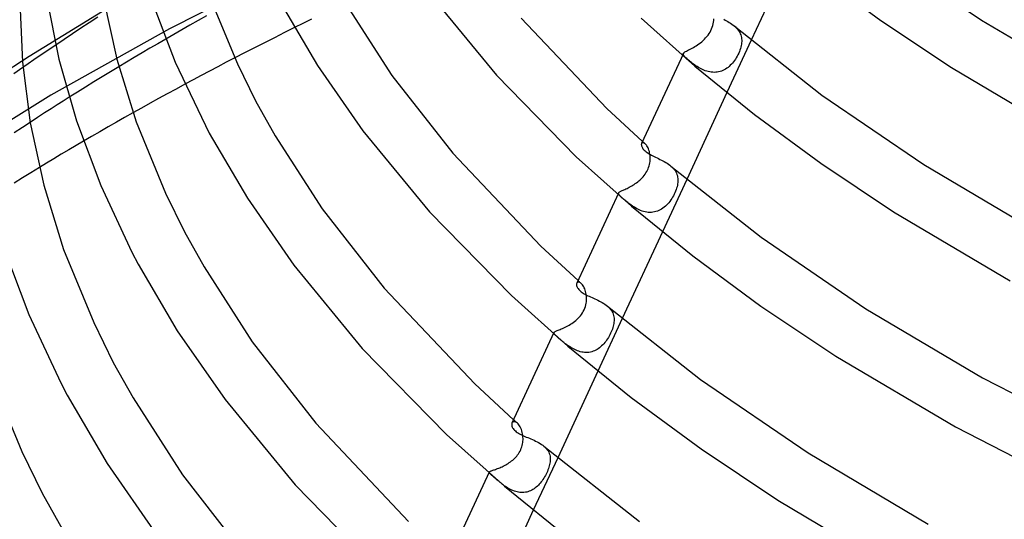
# Model space of a CAD drawing. Header units: millimetres. Extents: x -273 to 273, y -156 to 255.
# Tile 15 of 98: x -207 to -137, y 60 to 96. Entities that reach past the tile are written whole.
import ezdxf

# ---------------------------------------------------------------- set-up
doc = ezdxf.new("R2010")
doc.units = ezdxf.units.MM
doc.layers.add('HIDDEN', color=7, linetype='Continuous')
doc.layers.add('THICK', color=7, linetype='Continuous')

msp = doc.modelspace()

# ---------------------------------------------------------------- linework, layer by layer
at = {"layer": 'HIDDEN'}
for p, q in [((-187.462, 99.719), (-196.572, 95.083)), ((-200.745, 96.704), (-206.601, 93.122)), ((-201.7, 95.906), (-202.299, 95.517)), ((-194.526, 95.669), (-195.115, 95.337)), ((-193.931, 96.002), (-194.526, 95.669)), ((-186.452, 95.762), (-187.055, 95.466)), ((-157.779, 95.447), (-157.757, 95.566)), ((-157.757, 95.566), (-157.743, 95.684)), ((-157.743, 95.684), (-157.736, 95.799)), ((-196.572, 95.083), (-205.036, 90.346)), ((-202.899, 95.124), (-203.5, 94.728)), ((-202.299, 95.517), (-202.899, 95.124)), ((-195.699, 95.006), (-196.276, 94.676)), ((-195.115, 95.337), (-195.699, 95.006)), ((-187.055, 95.466), (-187.656, 95.169)), ((-158.077, 94.741), (-158.008, 94.853)), ((-158.008, 94.853), (-157.947, 94.967)), ((-157.947, 94.967), (-157.893, 95.084)), ((-157.893, 95.084), (-157.847, 95.204)), ((-157.847, 95.204), (-157.809, 95.326)), ((-157.809, 95.326), (-157.779, 95.447)), ((-156.273, 95.287), (-156.194, 95.217)), ((-156.194, 95.217), (-156.12, 95.143)), ((-156.12, 95.143), (-156.052, 95.067)), ((-156.052, 95.067), (-155.99, 94.988)), ((-155.99, 94.988), (-155.935, 94.906)), ((-155.935, 94.906), (-155.887, 94.823)), ((-204.099, 94.329), (-204.698, 93.927)), ((-203.5, 94.728), (-204.099, 94.329)), ((-196.276, 94.676), (-196.849, 94.347)), ((-158.699, 94.088), (-158.601, 94.166)), ((-158.601, 94.166), (-158.505, 94.249)), ((-158.505, 94.249), (-158.411, 94.337)), ((-158.411, 94.337), (-158.321, 94.431)), ((-158.321, 94.431), (-158.234, 94.529)), ((-158.234, 94.529), (-158.152, 94.633)), ((-158.152, 94.633), (-158.077, 94.741)), ((-155.063, 94.278), (-156.8, 90.535)), ((-155.887, 94.823), (-155.847, 94.738)), ((-155.847, 94.738), (-155.813, 94.65)), ((-155.813, 94.65), (-155.786, 94.56)), ((-155.786, 94.56), (-155.766, 94.469)), ((-155.766, 94.469), (-155.753, 94.377)), ((-155.753, 94.377), (-155.746, 94.283)), ((-155.746, 94.187), (-155.752, 94.09)), ((-155.746, 94.283), (-155.746, 94.187)), ((-159.799, 93.439), (-159.748, 93.47)), ((-159.748, 93.47), (-159.69, 93.502)), ((-159.69, 93.502), (-159.623, 93.538)), ((-159.623, 93.538), (-159.549, 93.576)), ((-159.549, 93.576), (-159.468, 93.617)), ((-159.468, 93.617), (-159.382, 93.662)), ((-159.382, 93.662), (-159.291, 93.71)), ((-159.291, 93.71), (-159.196, 93.763)), ((-159.196, 93.763), (-159.098, 93.82)), ((-159.098, 93.82), (-158.999, 93.88)), ((-158.999, 93.88), (-158.899, 93.945)), ((-158.899, 93.945), (-158.799, 94.014)), ((-158.799, 94.014), (-158.699, 94.088)), ((-155.912, 93.462), (-155.96, 93.35)), ((-155.87, 93.572), (-155.912, 93.462)), ((-155.834, 93.68), (-155.87, 93.572)), ((-155.805, 93.786), (-155.834, 93.68)), ((-155.781, 93.89), (-155.805, 93.786)), ((-155.764, 93.991), (-155.781, 93.89)), ((-155.752, 94.09), (-155.764, 93.991)), ((-206.601, 93.122), (-212.492, 89.234)), ((-191.92, 93.009), (-192.522, 92.696)), ((-159.922, 93.295), (-159.914, 93.326)), ((-159.92, 93.263), (-159.922, 93.295)), ((-159.909, 93.229), (-159.92, 93.263)), ((-159.914, 93.326), (-159.898, 93.354)), ((-159.89, 93.192), (-159.909, 93.229)), ((-159.898, 93.354), (-159.874, 93.381)), ((-159.862, 93.153), (-159.89, 93.192)), ((-159.874, 93.381), (-159.841, 93.41)), ((-159.825, 93.11), (-159.862, 93.153)), ((-159.841, 93.41), (-159.799, 93.439)), ((-159.781, 93.064), (-159.825, 93.11)), ((-159.73, 93.015), (-159.781, 93.064)), ((-159.672, 92.961), (-159.73, 93.015)), ((-159.607, 92.904), (-159.672, 92.961)), ((-159.546, 92.852), (-159.607, 92.904)), ((-159.481, 92.798), (-159.546, 92.852)), ((-159.411, 92.742), (-159.481, 92.798)), ((-159.338, 92.684), (-159.411, 92.742)), ((-156.262, 92.828), (-156.332, 92.735)), ((-156.195, 92.925), (-156.262, 92.828)), ((-156.131, 93.026), (-156.195, 92.925)), ((-156.07, 93.13), (-156.131, 93.026)), ((-156.013, 93.238), (-156.07, 93.13)), ((-155.96, 93.35), (-156.013, 93.238)), ((-207.034, 92.331), (-207.676, 91.883)), ((-200.193, 92.377), (-200.79, 92.017)), ((-193.715, 92.07), (-194.306, 91.757)), ((-193.12, 92.383), (-193.715, 92.07)), ((-192.522, 92.696), (-193.12, 92.383)), ((-159.261, 92.624), (-159.338, 92.684)), ((-159.181, 92.565), (-159.261, 92.624)), ((-159.098, 92.506), (-159.181, 92.565)), ((-159.012, 92.448), (-159.098, 92.506)), ((-158.924, 92.391), (-159.012, 92.448)), ((-158.834, 92.335), (-158.924, 92.391)), ((-158.741, 92.282), (-158.834, 92.335)), ((-158.646, 92.232), (-158.741, 92.282)), ((-158.549, 92.184), (-158.646, 92.232)), ((-158.45, 92.141), (-158.549, 92.184)), ((-158.348, 92.101), (-158.45, 92.141)), ((-158.245, 92.066), (-158.348, 92.101)), ((-158.14, 92.037), (-158.245, 92.066)), ((-158.033, 92.013), (-158.14, 92.037)), ((-157.29, 92.041), (-157.393, 92.015)), ((-157.189, 92.074), (-157.29, 92.041)), ((-157.091, 92.114), (-157.189, 92.074)), ((-156.996, 92.161), (-157.091, 92.114)), ((-156.903, 92.214), (-156.996, 92.161)), ((-156.813, 92.272), (-156.903, 92.214)), ((-156.725, 92.337), (-156.813, 92.272)), ((-156.641, 92.407), (-156.725, 92.337)), ((-156.559, 92.482), (-156.641, 92.407)), ((-156.48, 92.562), (-156.559, 92.482)), ((-156.405, 92.646), (-156.48, 92.562)), ((-156.332, 92.735), (-156.405, 92.646)), ((-201.384, 91.656), (-201.975, 91.294)), ((-200.79, 92.017), (-201.384, 91.656)), ((-194.892, 91.445), (-195.474, 91.133)), ((-194.306, 91.757), (-194.892, 91.445)), ((-157.925, 91.996), (-158.033, 92.013)), ((-157.818, 91.985), (-157.925, 91.996)), ((-157.711, 91.982), (-157.818, 91.985)), ((-157.604, 91.985), (-157.711, 91.982)), ((-157.498, 91.997), (-157.604, 91.985)), ((-157.393, 92.015), (-157.498, 91.997)), ((-202.564, 90.931), (-203.15, 90.567)), ((-201.975, 91.294), (-202.564, 90.931)), ((-205.036, 90.346), (-213.038, 85.413)), ((-203.15, 90.567), (-203.733, 90.202)), ((-199.777, 88.759), (-200.369, 88.423)), ((-199.183, 89.094), (-199.777, 88.759)), ((-207.076, 88.043), (-207.657, 87.657)), ((-206.517, 88.413), (-207.076, 88.043)), ((-200.958, 88.087), (-201.545, 87.749)), ((-200.369, 88.423), (-200.958, 88.087)), ((-202.13, 87.41), (-202.712, 87.071)), ((-201.545, 87.749), (-202.13, 87.41)), ((-162.879, 86.926), (-162.896, 86.899)), ((-162.856, 86.946), (-162.879, 86.926)), ((-162.828, 86.959), (-162.856, 86.946)), ((-162.796, 86.963), (-162.828, 86.959)), ((-162.824, 87.055), (-162.792, 87.026)), ((-162.759, 86.958), (-162.796, 86.963)), ((-162.792, 87.026), (-162.76, 86.998)), ((-162.76, 86.998), (-162.728, 86.969)), ((-162.719, 86.943), (-162.759, 86.958)), ((-162.728, 86.969), (-162.695, 86.94)), ((-162.676, 86.918), (-162.719, 86.943)), ((-162.695, 86.94), (-162.663, 86.912)), ((-162.631, 86.883), (-162.676, 86.918)), ((-162.663, 86.912), (-162.631, 86.883)), ((-162.589, 86.842), (-162.631, 86.883)), ((-162.548, 86.793), (-162.589, 86.842)), ((-162.507, 86.735), (-162.548, 86.793)), ((-162.467, 86.669), (-162.507, 86.735)), ((-162.43, 86.596), (-162.467, 86.669)), ((-162.396, 86.516), (-162.43, 86.596)), ((-162.365, 86.431), (-162.396, 86.516)), ((-162.338, 86.34), (-162.365, 86.431)), ((-162.315, 86.244), (-162.338, 86.34)), ((-162.297, 86.144), (-162.315, 86.244)), ((-162.285, 86.04), (-162.297, 86.144)), ((-162.29, 85.626), (-162.28, 85.73)), ((-162.277, 85.933), (-162.285, 86.04)), ((-162.28, 85.73), (-162.276, 85.833)), ((-162.276, 85.833), (-162.277, 85.933)), ((-205.862, 85.194), (-206.463, 84.827)), ((-162.474, 85.001), (-162.428, 85.103)), ((-162.428, 85.103), (-162.388, 85.205)), ((-162.388, 85.205), (-162.355, 85.31)), ((-162.355, 85.31), (-162.327, 85.415)), ((-162.327, 85.415), (-162.305, 85.521)), ((-162.305, 85.521), (-162.29, 85.626)), ((-160.799, 85.297), (-160.715, 85.221)), ((-160.715, 85.221), (-160.637, 85.142)), ((-160.637, 85.142), (-160.567, 85.06)), ((-160.567, 85.06), (-160.506, 84.976)), ((-207.063, 84.459), (-207.659, 84.09)), ((-206.463, 84.827), (-207.063, 84.459)), ((-163.009, 84.304), (-162.931, 84.378)), ((-162.931, 84.378), (-162.855, 84.455)), ((-162.855, 84.455), (-162.782, 84.536)), ((-162.782, 84.536), (-162.712, 84.622)), ((-162.712, 84.622), (-162.645, 84.711)), ((-162.645, 84.711), (-162.583, 84.805)), ((-162.583, 84.805), (-162.525, 84.902)), ((-162.525, 84.902), (-162.474, 85.001)), ((-159.668, 84.352), (-161.406, 80.608)), ((-160.506, 84.976), (-160.452, 84.889)), ((-160.452, 84.889), (-160.406, 84.8)), ((-160.406, 84.8), (-160.369, 84.708)), ((-160.369, 84.708), (-160.339, 84.614)), ((-160.339, 84.614), (-160.318, 84.518)), ((-160.318, 84.518), (-160.304, 84.42)), ((-160.304, 84.42), (-160.298, 84.321)), ((-160.298, 84.321), (-160.299, 84.219)), ((-164.212, 83.575), (-164.147, 83.604)), ((-164.147, 83.604), (-164.078, 83.636)), ((-164.078, 83.636), (-164.005, 83.67)), ((-164.005, 83.67), (-163.928, 83.707)), ((-163.928, 83.707), (-163.848, 83.746)), ((-163.848, 83.746), (-163.766, 83.789)), ((-163.766, 83.789), (-163.682, 83.834)), ((-163.682, 83.834), (-163.596, 83.882)), ((-163.596, 83.882), (-163.51, 83.934)), ((-163.51, 83.934), (-163.424, 83.988)), ((-163.424, 83.988), (-163.338, 84.045)), ((-163.338, 84.045), (-163.254, 84.105)), ((-163.254, 84.105), (-163.17, 84.168)), ((-163.17, 84.168), (-163.089, 84.235)), ((-163.089, 84.235), (-163.009, 84.304)), ((-160.425, 83.617), (-160.466, 83.509)), ((-160.39, 83.723), (-160.425, 83.617)), ((-160.36, 83.827), (-160.39, 83.723)), ((-160.336, 83.928), (-160.36, 83.827)), ((-160.318, 84.028), (-160.336, 83.928)), ((-160.306, 84.125), (-160.318, 84.028)), ((-160.299, 84.219), (-160.306, 84.125)), ((-164.538, 83.349), (-164.533, 83.371)), ((-164.537, 83.325), (-164.538, 83.349)), ((-164.53, 83.3), (-164.537, 83.325)), ((-164.533, 83.371), (-164.521, 83.392)), ((-164.517, 83.273), (-164.53, 83.3)), ((-164.521, 83.392), (-164.504, 83.413)), ((-164.498, 83.244), (-164.517, 83.273)), ((-164.504, 83.413), (-164.48, 83.433)), ((-164.473, 83.213), (-164.498, 83.244)), ((-164.48, 83.433), (-164.451, 83.454)), ((-164.443, 83.18), (-164.473, 83.213)), ((-164.451, 83.454), (-164.415, 83.476)), ((-164.407, 83.143), (-164.443, 83.18)), ((-164.415, 83.476), (-164.373, 83.498)), ((-164.367, 83.104), (-164.407, 83.143)), ((-164.373, 83.498), (-164.324, 83.522)), ((-164.321, 83.062), (-164.367, 83.104)), ((-164.324, 83.522), (-164.271, 83.548)), ((-164.271, 83.017), (-164.321, 83.062)), ((-164.271, 83.548), (-164.212, 83.575)), ((-164.216, 82.969), (-164.271, 83.017)), ((-164.157, 82.919), (-164.216, 82.969)), ((-164.094, 82.865), (-164.157, 82.919)), ((-160.74, 82.981), (-160.807, 82.88)), ((-160.676, 83.084), (-160.74, 82.981)), ((-160.617, 83.188), (-160.676, 83.084)), ((-160.562, 83.294), (-160.617, 83.188)), ((-160.512, 83.402), (-160.562, 83.294)), ((-160.466, 83.509), (-160.512, 83.402)), ((-164.026, 82.809), (-164.094, 82.865)), ((-163.955, 82.752), (-164.026, 82.809)), ((-163.88, 82.692), (-163.955, 82.752)), ((-163.802, 82.632), (-163.88, 82.692)), ((-163.72, 82.571), (-163.802, 82.632)), ((-163.635, 82.51), (-163.72, 82.571)), ((-163.547, 82.45), (-163.635, 82.51)), ((-163.456, 82.391), (-163.547, 82.45)), ((-163.362, 82.333), (-163.456, 82.391)), ((-163.265, 82.278), (-163.362, 82.333)), ((-163.165, 82.226), (-163.265, 82.278)), ((-163.062, 82.177), (-163.165, 82.226)), ((-161.463, 82.231), (-161.558, 82.175)), ((-161.37, 82.293), (-161.463, 82.231)), ((-161.281, 82.361), (-161.37, 82.293)), ((-161.194, 82.435), (-161.281, 82.361)), ((-161.111, 82.514), (-161.194, 82.435)), ((-161.03, 82.599), (-161.111, 82.514)), ((-160.953, 82.688), (-161.03, 82.599)), ((-160.878, 82.782), (-160.953, 82.688)), ((-160.807, 82.88), (-160.878, 82.782)), ((-162.958, 82.132), (-163.062, 82.177)), ((-162.851, 82.093), (-162.958, 82.132)), ((-162.743, 82.06), (-162.851, 82.093)), ((-162.634, 82.032), (-162.743, 82.06)), ((-162.522, 82.011), (-162.634, 82.032)), ((-162.41, 81.998), (-162.522, 82.011)), ((-162.299, 81.992), (-162.41, 81.998)), ((-162.188, 81.995), (-162.299, 81.992)), ((-162.079, 82.005), (-162.188, 81.995)), ((-161.97, 82.024), (-162.079, 82.005)), ((-161.863, 82.05), (-161.97, 82.024)), ((-161.758, 82.085), (-161.863, 82.05)), ((-161.657, 82.127), (-161.758, 82.085)), ((-161.558, 82.175), (-161.657, 82.127)), ((-167.499, 76.969), (-167.517, 76.939)), ((-167.475, 76.993), (-167.499, 76.969)), ((-167.447, 77.009), (-167.475, 76.993)), ((-167.413, 77.018), (-167.447, 77.009)), ((-167.427, 77.132), (-167.389, 77.098)), ((-167.375, 77.018), (-167.413, 77.018)), ((-167.389, 77.098), (-167.35, 77.063)), ((-167.333, 77.009), (-167.375, 77.018)), ((-167.35, 77.063), (-167.311, 77.029)), ((-167.289, 76.991), (-167.333, 77.009)), ((-167.311, 77.029), (-167.273, 76.995)), ((-167.242, 76.963), (-167.289, 76.991)), ((-167.273, 76.995), (-167.234, 76.96)), ((-167.195, 76.926), (-167.242, 76.963)), ((-167.234, 76.96), (-167.195, 76.926)), ((-167.15, 76.881), (-167.195, 76.926)), ((-167.105, 76.828), (-167.15, 76.881)), ((-167.061, 76.767), (-167.105, 76.828)), ((-167.019, 76.699), (-167.061, 76.767)), ((-166.98, 76.625), (-167.019, 76.699)), ((-166.944, 76.544), (-166.98, 76.625)), ((-166.911, 76.457), (-166.944, 76.544)), ((-166.883, 76.364), (-166.911, 76.457)), ((-166.858, 76.267), (-166.883, 76.364)), ((-166.839, 76.166), (-166.858, 76.267)), ((-166.825, 76.061), (-166.839, 76.166)), ((-166.816, 75.953), (-166.825, 76.061)), ((-166.814, 75.846), (-166.816, 75.953)), ((-166.942, 75.164), (-166.901, 75.282)), ((-166.901, 75.282), (-166.869, 75.398)), ((-166.869, 75.398), (-166.844, 75.513)), ((-166.844, 75.513), (-166.827, 75.626)), ((-166.827, 75.626), (-166.817, 75.737)), ((-166.817, 75.737), (-166.814, 75.846)), ((-165.327, 75.308), (-165.245, 75.234)), ((-165.245, 75.234), (-165.17, 75.157)), ((-167.416, 74.447), (-167.335, 74.533)), ((-167.335, 74.533), (-167.257, 74.625)), ((-167.257, 74.625), (-167.183, 74.722)), ((-167.183, 74.722), (-167.114, 74.824)), ((-167.114, 74.824), (-167.05, 74.933)), ((-167.05, 74.933), (-166.992, 75.047)), ((-166.992, 75.047), (-166.942, 75.164)), ((-165.17, 75.157), (-165.103, 75.078)), ((-165.103, 75.078), (-165.044, 74.996)), ((-165.044, 74.996), (-164.993, 74.911)), ((-164.993, 74.911), (-164.95, 74.823)), ((-164.95, 74.823), (-164.915, 74.733)), ((-164.915, 74.733), (-164.887, 74.642)), ((-164.887, 74.642), (-164.868, 74.548)), ((-164.868, 74.548), (-164.856, 74.452)), ((-168.446, 73.76), (-168.352, 73.804)), ((-168.352, 73.804), (-168.257, 73.851)), ((-168.257, 73.851), (-168.161, 73.902)), ((-168.161, 73.902), (-168.064, 73.957)), ((-168.064, 73.957), (-167.966, 74.016)), ((-167.966, 74.016), (-167.869, 74.078)), ((-167.869, 74.078), (-167.774, 74.144)), ((-167.774, 74.144), (-167.68, 74.214)), ((-167.68, 74.214), (-167.589, 74.288)), ((-167.589, 74.288), (-167.501, 74.365)), ((-167.501, 74.365), (-167.416, 74.447)), ((-164.273, 74.427), (-166.011, 70.681)), ((-164.944, 73.78), (-164.978, 73.68)), ((-164.916, 73.879), (-164.944, 73.78)), ((-164.893, 73.976), (-164.916, 73.879)), ((-164.875, 74.07), (-164.893, 73.976)), ((-164.862, 74.163), (-164.875, 74.07)), ((-164.854, 74.253), (-164.862, 74.163)), ((-164.856, 74.452), (-164.852, 74.354)), ((-164.852, 74.354), (-164.854, 74.253)), ((-169.153, 73.401), (-169.149, 73.423)), ((-169.15, 73.377), (-169.153, 73.401)), ((-169.14, 73.352), (-169.15, 73.377)), ((-169.149, 73.423), (-169.137, 73.442)), ((-169.122, 73.325), (-169.14, 73.352)), ((-169.137, 73.442), (-169.118, 73.462)), ((-169.098, 73.294), (-169.122, 73.325)), ((-169.118, 73.462), (-169.091, 73.481)), ((-169.067, 73.261), (-169.098, 73.294)), ((-169.091, 73.481), (-169.057, 73.5)), ((-169.03, 73.224), (-169.067, 73.261)), ((-169.057, 73.5), (-169.016, 73.521)), ((-168.986, 73.183), (-169.03, 73.224)), ((-169.016, 73.521), (-168.967, 73.543)), ((-168.937, 73.139), (-168.986, 73.183)), ((-168.967, 73.543), (-168.911, 73.566)), ((-168.883, 73.091), (-168.937, 73.139)), ((-168.911, 73.566), (-168.848, 73.591)), ((-168.824, 73.039), (-168.883, 73.091)), ((-168.848, 73.591), (-168.778, 73.619)), ((-168.778, 73.619), (-168.702, 73.65)), ((-168.702, 73.65), (-168.622, 73.683)), ((-168.622, 73.683), (-168.536, 73.72)), ((-168.536, 73.72), (-168.446, 73.76)), ((-165.263, 73.078), (-165.324, 72.981)), ((-165.206, 73.177), (-165.263, 73.078)), ((-165.152, 73.277), (-165.206, 73.177)), ((-165.103, 73.377), (-165.152, 73.277)), ((-165.057, 73.478), (-165.103, 73.377)), ((-165.015, 73.579), (-165.057, 73.478)), ((-164.978, 73.68), (-165.015, 73.579)), ((-168.767, 72.991), (-168.824, 73.039)), ((-168.708, 72.94), (-168.767, 72.991)), ((-168.645, 72.886), (-168.708, 72.94)), ((-168.578, 72.831), (-168.645, 72.886)), ((-168.509, 72.774), (-168.578, 72.831)), ((-168.436, 72.716), (-168.509, 72.774)), ((-168.361, 72.657), (-168.436, 72.716)), ((-168.283, 72.598), (-168.361, 72.657)), ((-168.203, 72.539), (-168.283, 72.598)), ((-168.119, 72.48), (-168.203, 72.539)), ((-168.033, 72.422), (-168.119, 72.48)), ((-167.945, 72.366), (-168.033, 72.422)), ((-167.854, 72.312), (-167.945, 72.366)), ((-165.82, 72.402), (-165.901, 72.336)), ((-165.742, 72.472), (-165.82, 72.402)), ((-165.666, 72.547), (-165.742, 72.472)), ((-165.593, 72.626), (-165.666, 72.547)), ((-165.522, 72.709), (-165.593, 72.626)), ((-165.453, 72.796), (-165.522, 72.709)), ((-165.387, 72.887), (-165.453, 72.796)), ((-165.324, 72.981), (-165.387, 72.887)), ((-167.761, 72.261), (-167.854, 72.312)), ((-167.666, 72.213), (-167.761, 72.261)), ((-167.569, 72.168), (-167.666, 72.213)), ((-167.469, 72.128), (-167.569, 72.168)), ((-167.368, 72.092), (-167.469, 72.128)), ((-167.266, 72.062), (-167.368, 72.092)), ((-167.163, 72.038), (-167.266, 72.062)), ((-167.06, 72.02), (-167.163, 72.038)), ((-166.956, 72.009), (-167.06, 72.02)), ((-166.851, 72.005), (-166.956, 72.009)), ((-166.748, 72.007), (-166.851, 72.005)), ((-166.646, 72.017), (-166.748, 72.007)), ((-166.545, 72.034), (-166.646, 72.017)), ((-166.446, 72.058), (-166.545, 72.034)), ((-166.349, 72.089), (-166.446, 72.058)), ((-166.254, 72.127), (-166.349, 72.089)), ((-166.161, 72.171), (-166.254, 72.127)), ((-166.072, 72.221), (-166.161, 72.171)), ((-165.985, 72.276), (-166.072, 72.221)), ((-165.901, 72.336), (-165.985, 72.276)), ((-172.118, 67.012), (-172.14, 66.975)), ((-172.09, 67.04), (-172.118, 67.012)), ((-172.055, 67.061), (-172.09, 67.04)), ((-172.015, 67.072), (-172.055, 67.061)), ((-172.031, 67.21), (-171.985, 67.169)), ((-171.969, 67.073), (-172.015, 67.072)), ((-171.985, 67.169), (-171.94, 67.129)), ((-171.92, 67.063), (-171.969, 67.073)), ((-171.94, 67.129), (-171.894, 67.088)), ((-171.867, 67.042), (-171.92, 67.063)), ((-171.894, 67.088), (-171.848, 67.047)), ((-171.812, 67.01), (-171.867, 67.042)), ((-171.848, 67.047), (-171.803, 67.007)), ((-171.756, 66.966), (-171.812, 67.01)), ((-171.803, 67.007), (-171.757, 66.966)), ((-171.703, 66.914), (-171.756, 66.966)), ((-171.651, 66.851), (-171.703, 66.914)), ((-171.601, 66.78), (-171.651, 66.851)), ((-171.554, 66.7), (-171.601, 66.78)), ((-171.51, 66.613), (-171.554, 66.7)), ((-171.47, 66.519), (-171.51, 66.613)), ((-171.435, 66.418), (-171.47, 66.519)), ((-171.405, 66.312), (-171.435, 66.418)), ((-171.381, 66.202), (-171.405, 66.312)), ((-171.364, 66.088), (-171.381, 66.202)), ((-171.353, 65.971), (-171.364, 66.088)), ((-171.437, 65.28), (-171.407, 65.383)), ((-171.407, 65.383), (-171.384, 65.484)), ((-171.384, 65.484), (-171.367, 65.585)), ((-171.367, 65.585), (-171.356, 65.684)), ((-171.356, 65.684), (-171.35, 65.781)), ((-171.349, 65.877), (-171.353, 65.971)), ((-171.35, 65.781), (-171.349, 65.877)), ((-171.803, 64.622), (-171.738, 64.704)), ((-171.738, 64.704), (-171.676, 64.79)), ((-171.676, 64.79), (-171.618, 64.88)), ((-171.618, 64.88), (-171.565, 64.975)), ((-171.565, 64.975), (-171.516, 65.074)), ((-171.516, 65.074), (-171.473, 65.177)), ((-171.473, 65.177), (-171.437, 65.28)), ((-169.857, 65.321), (-169.771, 65.243)), ((-169.771, 65.243), (-169.693, 65.161)), ((-169.693, 65.161), (-169.625, 65.076)), ((-169.625, 65.076), (-169.566, 64.987)), ((-169.566, 64.987), (-169.516, 64.895)), ((-169.516, 64.895), (-169.476, 64.801)), ((-169.476, 64.801), (-169.446, 64.704)), ((-169.446, 64.704), (-169.424, 64.604)), ((-172.757, 63.905), (-172.671, 63.949)), ((-172.671, 63.949), (-172.585, 63.995)), ((-172.585, 63.995), (-172.5, 64.045)), ((-172.5, 64.045), (-172.415, 64.097)), ((-172.415, 64.097), (-172.331, 64.152)), ((-172.331, 64.152), (-172.249, 64.211)), ((-172.249, 64.211), (-172.168, 64.272)), ((-172.168, 64.272), (-172.09, 64.336)), ((-172.09, 64.336), (-172.014, 64.402)), ((-172.014, 64.402), (-171.941, 64.472)), ((-171.941, 64.472), (-171.871, 64.545)), ((-171.871, 64.545), (-171.803, 64.622)), ((-168.878, 64.501), (-170.617, 60.754)), ((-169.453, 64.017), (-169.477, 63.922)), ((-169.434, 64.11), (-169.453, 64.017)), ((-169.42, 64.201), (-169.434, 64.11)), ((-169.424, 64.604), (-169.412, 64.502)), ((-169.412, 64.29), (-169.42, 64.201)), ((-169.412, 64.502), (-169.408, 64.397)), ((-169.408, 64.397), (-169.412, 64.29)), ((-173.766, 63.459), (-173.763, 63.476)), ((-173.763, 63.44), (-173.766, 63.459)), ((-173.763, 63.476), (-173.755, 63.49)), ((-173.753, 63.42), (-173.763, 63.44)), ((-173.755, 63.49), (-173.742, 63.504)), ((-173.738, 63.398), (-173.753, 63.42)), ((-173.742, 63.504), (-173.723, 63.517)), ((-173.717, 63.373), (-173.738, 63.398)), ((-173.723, 63.517), (-173.699, 63.531)), ((-173.69, 63.346), (-173.717, 63.373)), ((-173.699, 63.531), (-173.669, 63.545)), ((-173.658, 63.315), (-173.69, 63.346)), ((-173.669, 63.545), (-173.634, 63.559)), ((-173.621, 63.282), (-173.658, 63.315)), ((-173.634, 63.559), (-173.593, 63.575)), ((-173.58, 63.245), (-173.621, 63.282)), ((-173.593, 63.575), (-173.547, 63.591)), ((-173.534, 63.204), (-173.58, 63.245)), ((-173.547, 63.591), (-173.495, 63.609)), ((-173.495, 63.609), (-173.438, 63.628)), ((-173.438, 63.628), (-173.376, 63.65)), ((-173.376, 63.65), (-173.309, 63.673)), ((-173.309, 63.673), (-173.239, 63.699)), ((-173.239, 63.699), (-173.165, 63.726)), ((-173.165, 63.726), (-173.088, 63.757)), ((-173.088, 63.757), (-173.008, 63.79)), ((-173.008, 63.79), (-172.925, 63.825)), ((-172.925, 63.825), (-172.841, 63.864)), ((-172.841, 63.864), (-172.757, 63.905)), ((-169.759, 63.237), (-169.814, 63.14)), ((-169.708, 63.335), (-169.759, 63.237)), ((-169.66, 63.433), (-169.708, 63.335)), ((-169.615, 63.532), (-169.66, 63.433)), ((-169.575, 63.63), (-169.615, 63.532)), ((-169.538, 63.728), (-169.575, 63.63)), ((-169.506, 63.825), (-169.538, 63.728)), ((-169.477, 63.922), (-169.506, 63.825)), ((-173.483, 63.161), (-173.534, 63.204)), ((-173.429, 63.113), (-173.483, 63.161)), ((-173.375, 63.067), (-173.429, 63.113)), ((-173.318, 63.018), (-173.375, 63.067)), ((-173.258, 62.966), (-173.318, 63.018)), ((-173.196, 62.913), (-173.258, 62.966)), ((-173.13, 62.857), (-173.196, 62.913)), ((-173.062, 62.8), (-173.13, 62.857)), ((-172.992, 62.743), (-173.062, 62.8)), ((-172.919, 62.684), (-172.992, 62.743)), ((-172.843, 62.625), (-172.919, 62.684)), ((-172.766, 62.567), (-172.843, 62.625)), ((-172.686, 62.509), (-172.766, 62.567)), ((-170.257, 62.546), (-170.329, 62.476)), ((-170.188, 62.62), (-170.257, 62.546)), ((-170.12, 62.698), (-170.188, 62.62)), ((-170.055, 62.78), (-170.12, 62.698)), ((-169.992, 62.865), (-170.055, 62.78)), ((-169.93, 62.953), (-169.992, 62.865)), ((-169.871, 63.045), (-169.93, 62.953)), ((-169.814, 63.14), (-169.871, 63.045)), ((-172.603, 62.452), (-172.686, 62.509)), ((-172.519, 62.396), (-172.603, 62.452)), ((-172.432, 62.343), (-172.519, 62.396)), ((-172.344, 62.292), (-172.432, 62.343)), ((-172.253, 62.244), (-172.344, 62.292)), ((-172.161, 62.199), (-172.253, 62.244)), ((-172.067, 62.158), (-172.161, 62.199)), ((-171.971, 62.122), (-172.067, 62.158)), ((-171.873, 62.09), (-171.971, 62.122)), ((-171.775, 62.064), (-171.873, 62.09)), ((-171.677, 62.043), (-171.775, 62.064)), ((-171.578, 62.029), (-171.677, 62.043)), ((-171.479, 62.02), (-171.578, 62.029)), ((-171.381, 62.018), (-171.479, 62.02)), ((-171.282, 62.023), (-171.381, 62.018)), ((-171.185, 62.035), (-171.282, 62.023)), ((-171.09, 62.053), (-171.185, 62.035)), ((-170.997, 62.077), (-171.09, 62.053)), ((-170.905, 62.108), (-170.997, 62.077)), ((-170.816, 62.145), (-170.905, 62.108)), ((-170.728, 62.187), (-170.816, 62.145)), ((-170.643, 62.236), (-170.728, 62.187)), ((-170.56, 62.289), (-170.643, 62.236)), ((-170.481, 62.347), (-170.56, 62.289)), ((-170.404, 62.409), (-170.481, 62.347)), ((-170.329, 62.476), (-170.404, 62.409))]:
    msp.add_line(p, q, dxfattribs=at)
at = {"layer": 'THICK'}
for p, q in [((-145.68, 100.503), (-138.633, 95.696)), ((-152.194, 100.462), (-155.063, 94.278)), ((-150.418, 99.062), (-145.828, 95.688)), ((-207.25, 96.988), (-207.067, 92.704)), ((-205.331, 97.242), (-204.466, 92.927)), ((-201.278, 97.249), (-200.336, 92.911)), ((-198.032, 97.616), (-196.179, 92.711)), ((-193.779, 97.544), (-191.724, 92.591)), ((-188.669, 96.99), (-186.02, 92.475)), ((-177.866, 97.389), (-173.244, 91.771)), ((-183.964, 96.81), (-180.705, 91.747)), ((-171.484, 95.835), (-165.365, 89.407)), ((-162.916, 95.851), (-159.091, 92.432)), ((-157.022, 95.763), (-156.924, 95.711)), ((-156.924, 95.711), (-156.826, 95.657)), ((-156.826, 95.657), (-156.728, 95.602)), ((-156.728, 95.602), (-156.633, 95.544)), ((-145.828, 95.688), (-140.779, 92.32)), ((-138.633, 95.696), (-130.773, 91.042)), ((-187.656, 95.169), (-188.374, 94.812)), ((-156.633, 95.544), (-156.538, 95.484)), ((-156.538, 95.484), (-156.447, 95.421)), ((-156.447, 95.421), (-156.358, 95.356)), ((-156.358, 95.356), (-156.274, 95.288)), ((-156.274, 95.288), (-150.019, 90.365)), ((-196.849, 94.347), (-197.412, 94.021)), ((-189.09, 94.453), (-189.802, 94.094)), ((-188.374, 94.812), (-189.09, 94.453)), ((-205.091, 93.662), (-205.482, 93.396)), ((-204.698, 93.927), (-205.091, 93.662)), ((-197.973, 93.694), (-198.531, 93.366)), ((-197.412, 94.021), (-197.973, 93.694)), ((-190.512, 93.733), (-191.218, 93.371)), ((-189.802, 94.094), (-190.512, 93.733)), ((-206.262, 92.864), (-206.649, 92.597)), ((-205.873, 93.13), (-206.262, 92.864)), ((-205.482, 93.396), (-205.873, 93.13)), ((-204.466, 92.927), (-203.213, 88.531)), ((-200.336, 92.911), (-198.956, 88.446)), ((-199.087, 93.037), (-199.641, 92.708)), ((-198.531, 93.366), (-199.087, 93.037)), ((-191.218, 93.371), (-191.92, 93.009)), ((-159.912, 93.33), (-162.896, 86.9)), ((-207.067, 92.704), (-206.51, 88.375)), ((-206.649, 92.597), (-207.034, 92.331)), ((-199.641, 92.708), (-200.193, 92.377)), ((-196.179, 92.711), (-193.741, 87.65)), ((-191.724, 92.591), (-190.428, 89.941)), ((-186.02, 92.475), (-182.781, 87.807)), ((-159.091, 92.432), (-154.824, 88.975)), ((-140.779, 92.32), (-132.706, 87.54)), ((-180.705, 91.747), (-176.367, 86.21)), ((-173.244, 91.771), (-167.55, 85.957)), ((-196.106, 90.791), (-196.732, 90.451)), ((-195.474, 91.133), (-196.106, 90.791)), ((-204.158, 89.935), (-204.581, 89.667)), ((-203.733, 90.202), (-204.158, 89.935)), ((-197.351, 90.112), (-197.965, 89.773)), ((-196.732, 90.451), (-197.351, 90.112)), ((-190.428, 89.941), (-189.032, 87.463)), ((-156.8, 90.535), (-159.668, 84.352)), ((-150.019, 90.365), (-142.759, 85.412)), ((-205.015, 89.39), (-205.484, 89.087)), ((-204.581, 89.667), (-205.015, 89.39)), ((-198.575, 89.434), (-199.183, 89.094)), ((-197.965, 89.773), (-198.575, 89.434)), ((-165.365, 89.407), (-162.824, 87.055)), ((-205.986, 88.761), (-206.517, 88.413)), ((-205.484, 89.087), (-205.986, 88.761)), ((-203.213, 88.531), (-201.486, 83.91)), ((-154.824, 88.975), (-150.101, 85.503)), ((-206.51, 88.375), (-205.546, 83.926)), ((-198.956, 88.446), (-196.854, 83.373)), ((-193.741, 87.65), (-191.021, 83.016)), ((-189.032, 87.463), (-185.687, 82.257)), ((-182.781, 87.807), (-178.034, 82.036)), ((-203.77, 86.448), (-204.296, 86.136)), ((-203.242, 86.76), (-203.77, 86.448)), ((-202.712, 87.071), (-203.242, 86.76)), ((-162.906, 86.867), (-162.911, 86.83)), ((-162.911, 86.83), (-162.909, 86.788)), ((-162.909, 86.788), (-162.9, 86.742)), ((-162.896, 86.899), (-162.906, 86.867)), ((-162.9, 86.742), (-162.884, 86.694)), ((-162.884, 86.694), (-162.861, 86.643)), ((-162.861, 86.643), (-162.83, 86.591)), ((-162.83, 86.591), (-162.793, 86.537)), ((-162.793, 86.537), (-162.748, 86.483)), ((-162.748, 86.483), (-162.696, 86.428)), ((-162.696, 86.428), (-162.637, 86.374)), ((-204.82, 85.823), (-205.342, 85.508)), ((-204.296, 86.136), (-204.82, 85.823)), ((-176.367, 86.21), (-170.076, 79.587)), ((-167.55, 85.957), (-163.617, 82.442)), ((-162.637, 86.374), (-162.574, 86.322)), ((-162.574, 86.322), (-162.505, 86.271)), ((-162.505, 86.271), (-162.431, 86.221)), ((-162.431, 86.221), (-162.351, 86.171)), ((-162.351, 86.171), (-162.267, 86.122)), ((-162.267, 86.122), (-162.178, 86.073)), ((-162.178, 86.073), (-162.086, 86.025)), ((-162.086, 86.025), (-161.99, 85.977)), ((-161.99, 85.977), (-161.891, 85.928)), ((-161.891, 85.928), (-161.79, 85.879)), ((-161.79, 85.879), (-161.688, 85.83)), ((-161.688, 85.83), (-161.584, 85.778)), ((-161.584, 85.778), (-161.479, 85.726)), ((-161.479, 85.726), (-161.375, 85.672)), ((-205.342, 85.508), (-205.862, 85.194)), ((-161.375, 85.672), (-161.272, 85.616)), ((-161.272, 85.616), (-161.171, 85.557)), ((-161.171, 85.557), (-161.072, 85.496)), ((-161.072, 85.496), (-160.976, 85.432)), ((-160.976, 85.432), (-160.885, 85.366)), ((-160.885, 85.366), (-160.799, 85.297)), ((-160.799, 85.297), (-154.36, 80.229)), ((-150.101, 85.503), (-144.905, 82.037)), ((-142.759, 85.412), (-134.664, 80.62)), ((-205.546, 83.926), (-204.133, 79.348)), ((-201.486, 83.91), (-199.257, 79.156)), ((-196.854, 83.373), (-195.508, 80.619)), ((-191.021, 83.016), (-187.697, 78.225)), ((-164.531, 83.376), (-167.517, 76.94)), ((-185.687, 82.257), (-181.255, 76.589)), ((-163.617, 82.442), (-159.231, 78.888)), ((-178.034, 82.036), (-172.185, 76.064)), ((-144.905, 82.037), (-136.597, 77.118)), ((-195.508, 80.619), (-194.101, 78.119)), ((-161.406, 80.608), (-164.273, 74.427)), ((-154.36, 80.229), (-146.886, 75.129)), ((-208.394, 79.446), (-206.624, 74.71)), ((-170.076, 79.587), (-167.427, 77.132)), ((-204.133, 79.348), (-201.984, 74.155)), ((-199.257, 79.156), (-198.812, 78.311)), ((-159.231, 78.888), (-154.375, 75.318)), ((-198.812, 78.311), (-196.022, 73.558)), ((-194.101, 78.119), (-190.671, 72.77)), ((-187.697, 78.225), (-182.824, 72.301)), ((-181.255, 76.589), (-174.792, 69.774)), ((-167.529, 76.903), (-167.535, 76.863)), ((-167.535, 76.863), (-167.534, 76.819)), ((-167.534, 76.819), (-167.526, 76.771)), ((-167.517, 76.939), (-167.529, 76.903)), ((-167.526, 76.771), (-167.511, 76.721)), ((-167.511, 76.721), (-167.489, 76.668)), ((-167.489, 76.668), (-167.46, 76.614)), ((-167.46, 76.614), (-167.423, 76.559)), ((-172.185, 76.064), (-168.144, 72.453)), ((-167.423, 76.559), (-167.378, 76.504)), ((-167.378, 76.504), (-167.326, 76.449)), ((-167.326, 76.449), (-167.267, 76.394)), ((-167.267, 76.394), (-167.205, 76.343)), ((-167.205, 76.343), (-167.137, 76.293)), ((-167.137, 76.293), (-167.063, 76.244)), ((-167.063, 76.244), (-166.984, 76.196)), ((-166.984, 76.196), (-166.9, 76.149)), ((-166.9, 76.149), (-166.812, 76.103)), ((-166.812, 76.103), (-166.719, 76.057)), ((-166.719, 76.057), (-166.624, 76.011)), ((-166.624, 76.011), (-166.525, 75.965)), ((-166.525, 75.965), (-166.424, 75.919)), ((-166.424, 75.919), (-166.32, 75.873)), ((-166.32, 75.873), (-166.216, 75.825)), ((-166.216, 75.825), (-166.11, 75.777)), ((-166.11, 75.777), (-166.005, 75.726)), ((-166.005, 75.726), (-165.9, 75.674)), ((-165.9, 75.674), (-165.797, 75.62)), ((-165.797, 75.62), (-165.695, 75.563)), ((-165.695, 75.563), (-165.596, 75.503)), ((-165.596, 75.503), (-165.502, 75.441)), ((-165.502, 75.441), (-165.412, 75.376)), ((-165.412, 75.376), (-165.327, 75.308)), ((-165.328, 75.308), (-158.699, 70.09)), ((-154.375, 75.318), (-149.031, 71.754)), ((-206.624, 74.71), (-204.339, 69.838)), ((-146.886, 75.129), (-138.555, 70.197)), ((-201.984, 74.155), (-200.589, 71.297)), ((-196.022, 73.558), (-192.613, 68.643)), ((-169.147, 73.426), (-172.14, 66.976)), ((-190.671, 72.77), (-186.146, 66.971)), ((-168.144, 72.453), (-163.637, 68.801)), ((-182.824, 72.301), (-176.82, 66.17)), ((-149.031, 71.754), (-140.488, 66.695)), ((-200.589, 71.297), (-199.171, 68.777)), ((-166.011, 70.681), (-168.878, 64.501)), ((-209.31, 70.252), (-207.116, 64.94)), ((-204.339, 69.838), (-203.883, 68.971)), ((-174.792, 69.774), (-172.031, 67.21)), ((-158.699, 70.09), (-151.012, 64.846)), ((-138.555, 70.197), (-129.207, 65.396)), ((-203.883, 68.971), (-201.024, 64.099)), ((-199.171, 68.777), (-195.656, 63.285)), ((-192.613, 68.643), (-187.614, 62.567)), ((-163.637, 68.801), (-158.648, 65.133)), ((-186.146, 66.971), (-179.514, 59.966)), ((-172.16, 66.894), (-172.161, 66.847)), ((-172.161, 66.847), (-172.154, 66.796)), ((-172.153, 66.937), (-172.16, 66.894)), ((-172.154, 66.796), (-172.14, 66.744)), ((-172.14, 66.975), (-172.153, 66.937)), ((-172.14, 66.744), (-172.119, 66.689)), ((-176.82, 66.17), (-172.671, 62.463)), ((-172.119, 66.689), (-172.091, 66.634)), ((-172.091, 66.634), (-172.054, 66.577)), ((-172.054, 66.577), (-172.01, 66.521)), ((-172.01, 66.521), (-171.959, 66.465)), ((-171.959, 66.465), (-171.899, 66.41)), ((-171.899, 66.41), (-171.834, 66.357)), ((-171.834, 66.357), (-171.763, 66.306)), ((-171.763, 66.306), (-171.685, 66.256)), ((-171.685, 66.256), (-171.602, 66.207)), ((-171.602, 66.207), (-171.513, 66.16)), ((-171.513, 66.16), (-171.419, 66.114)), ((-171.419, 66.114), (-171.321, 66.068)), ((-171.321, 66.068), (-171.219, 66.023)), ((-140.488, 66.695), (-130.931, 61.787)), ((-171.219, 66.023), (-171.115, 65.978)), ((-171.115, 65.978), (-171.007, 65.933)), ((-171.007, 65.933), (-170.898, 65.887)), ((-170.898, 65.887), (-170.787, 65.841)), ((-170.787, 65.841), (-170.676, 65.793)), ((-170.676, 65.793), (-170.565, 65.743)), ((-170.565, 65.743), (-170.454, 65.691)), ((-170.454, 65.691), (-170.345, 65.637)), ((-170.345, 65.637), (-170.239, 65.58)), ((-170.239, 65.58), (-170.136, 65.52)), ((-170.136, 65.52), (-170.038, 65.457)), ((-170.038, 65.457), (-169.946, 65.391)), ((-169.946, 65.391), (-169.858, 65.322)), ((-207.116, 64.94), (-205.669, 61.975)), ((-169.858, 65.322), (-163.047, 59.959)), ((-158.648, 65.133), (-153.158, 61.47)), ((-151.012, 64.846), (-142.446, 59.775)), ((-201.024, 64.099), (-197.529, 59.061)), ((-195.656, 63.285), (-191.039, 57.357)), ((-173.762, 63.48), (-176.764, 57.008)), ((-187.614, 62.567), (-181.454, 56.277)), ((-205.669, 61.975), (-204.243, 59.437)), ((-172.671, 62.463), (-168.044, 58.714)), ((-153.158, 61.47), (-144.379, 56.273)), ((-170.617, 60.754), (-173.483, 54.576))]:
    msp.add_line(p, q, dxfattribs=at)

doc.saveas('drawing.dxf')
